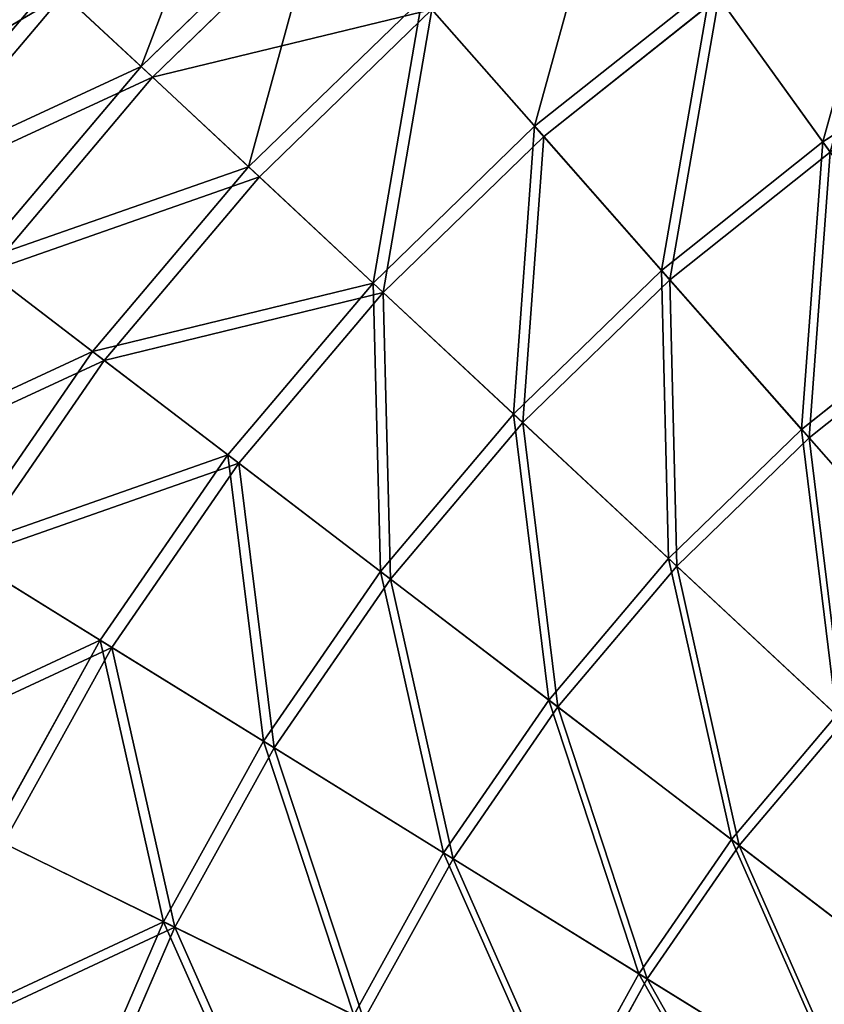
# Model space of a CAD drawing. Extents: x 0 to 1840, y 0 to 334.
# Tile 30 of 109: x 52 to 98, y 215 to 271. Entities that reach past the tile are written whole.
import ezdxf

# ---------------------------------------------------------------- set-up
doc = ezdxf.new("R2010")
doc.units = 0
doc.layers.get('0').update_dxf_attribs({"color": 13, "linetype": 'CONTINUOUS'})

# ---------------------------------------------------------------- blocks, each defined once
blk = doc.blocks.new('GROUP_4')
for p, q in [((59.194, 268.363, 77.78), (69.611, 278.483, 77.78)), ((70.195, 277.82, 77.308), (59.84, 267.76, 77.308)), ((44.312, 261.48, 63.143), (54.126, 273.092, 63.143)), ((54.126, 273.092, 63.143), (59.194, 268.363, 77.78)), ((54.803, 272.46, 62.759), (45.047, 260.918, 62.759)), ((59.84, 267.76, 77.308), (54.803, 272.46, 62.759)), ((81.5, 264.978, 104.675), (91.478, 272.928, 104.675)), ((91.478, 272.928, 104.675), (97.836, 264.09, 116.673)), ((65.288, 262.677, 91.669), (75.118, 272.227, 91.669)), ((81.5, 264.978, 104.675), (75.118, 272.227, 91.669)), ((91.93, 272.3, 104.039), (82.011, 264.397, 104.039)), ((98.249, 263.516, 115.964), (91.93, 272.3, 104.039)), ((75.669, 271.602, 91.112), (65.897, 262.109, 91.112)), ((82.011, 264.397, 104.039), (75.669, 271.602, 91.112)), ((97.836, 264.09, 116.673), (107.648, 270.443, 116.673)), ((49.819, 257.271, 77.78), (59.194, 268.363, 77.78)), ((59.194, 268.363, 77.78), (65.288, 262.677, 91.669)), ((59.84, 267.76, 77.308), (50.521, 256.734, 77.308)), ((65.897, 262.109, 91.112), (59.84, 267.76, 77.308)), ((72.349, 256.089, 104.675), (81.5, 264.978, 104.675)), ((88.693, 256.806, 116.673), (81.5, 264.978, 104.675)), ((82.011, 264.397, 104.039), (72.915, 255.561, 104.039)), ((89.161, 256.275, 115.964), (82.011, 264.397, 104.039)), ((88.693, 256.806, 116.673), (97.836, 264.09, 116.673)), ((97.836, 264.09, 116.673), (104.851, 254.34, 127.547)), ((98.249, 263.516, 115.964), (89.161, 256.275, 115.964)), ((56.441, 252.21, 91.669), (65.288, 262.677, 91.669)), ((65.288, 262.677, 91.669), (72.349, 256.089, 104.675)), ((65.897, 262.109, 91.112), (57.102, 251.704, 91.112)), ((72.915, 255.561, 104.039), (65.897, 262.109, 91.112)), ((56.441, 252.21, 91.669), (49.819, 257.271, 77.78)), ((57.102, 251.704, 91.112), (50.521, 256.734, 77.308)), ((80.309, 248.661, 116.673), (88.693, 256.806, 116.673)), ((89.161, 256.275, 115.964), (80.827, 248.178, 115.964)), ((96.631, 247.79, 127.547), (88.693, 256.806, 116.673)), ((97.05, 247.313, 126.772), (89.161, 256.275, 115.964)), ((64.113, 246.345, 104.675), (72.349, 256.089, 104.675)), ((72.349, 256.089, 104.675), (80.309, 248.661, 116.673)), ((72.915, 255.561, 104.039), (64.729, 245.875, 104.039)), ((80.827, 248.178, 115.964), (72.915, 255.561, 104.039)), ((96.631, 247.79, 127.547), (104.851, 254.34, 127.547)), ((105.222, 253.824, 126.772), (97.05, 247.313, 126.772)), ((48.662, 240.925, 91.669), (56.441, 252.21, 91.669)), ((64.113, 246.345, 104.675), (56.441, 252.21, 91.669)), ((57.102, 251.704, 91.112), (49.37, 240.487, 91.112)), ((64.729, 245.875, 104.039), (57.102, 251.704, 91.112)), ((72.763, 239.734, 116.673), (80.309, 248.661, 116.673)), ((80.309, 248.661, 116.673), (89.092, 240.466, 127.547)), ((80.827, 248.178, 115.964), (73.326, 239.304, 115.964)), ((89.556, 240.033, 126.772), (80.827, 248.178, 115.964)), ((89.092, 240.466, 127.547), (96.631, 247.79, 127.547)), ((105.235, 238.016, 137.192), (96.631, 247.79, 127.547)), ((97.05, 247.313, 126.772), (89.556, 240.033, 126.772)), ((105.602, 237.599, 136.359), (97.05, 247.313, 126.772)), ((56.873, 235.841, 104.675), (64.113, 246.345, 104.675)), ((72.763, 239.734, 116.673), (64.113, 246.345, 104.675)), ((64.729, 245.875, 104.039), (57.531, 235.433, 104.039)), ((73.326, 239.304, 115.964), (64.729, 245.875, 104.039)), ((48.662, 240.925, 91.669), (56.873, 235.841, 104.675)), ((49.37, 240.487, 91.112), (57.531, 235.433, 104.039)), ((82.307, 232.439, 127.547), (89.092, 240.466, 127.547)), ((89.092, 240.466, 127.547), (98.612, 231.583, 137.192)), ((66.129, 230.109, 116.673), (72.763, 239.734, 116.673)), ((82.307, 232.439, 127.547), (72.763, 239.734, 116.673)), ((89.556, 240.033, 126.772), (82.812, 232.053, 126.772)), ((99.019, 231.204, 136.359), (89.556, 240.033, 126.772)), ((73.326, 239.304, 115.964), (66.731, 229.737, 115.964)), ((82.812, 232.053, 126.772), (73.326, 239.304, 115.964)), ((50.697, 224.678, 104.675), (56.873, 235.841, 104.675)), ((56.873, 235.841, 104.675), (66.129, 230.109, 116.673)), ((57.531, 235.433, 104.039), (51.392, 224.337, 104.039)), ((57.531, 235.433, 104.039), (66.731, 229.737, 115.964)), ((76.342, 223.785, 127.547), (82.307, 232.439, 127.547)), ((92.653, 224.532, 137.192), (82.307, 232.439, 127.547)), ((82.812, 232.053, 126.772), (76.882, 223.451, 126.772)), ((93.094, 224.194, 136.359), (82.812, 232.053, 126.772)), ((92.653, 224.532, 137.192), (98.612, 231.583, 137.192)), ((99.019, 231.204, 136.359), (93.094, 224.194, 136.359)), ((60.47, 219.881, 116.673), (66.129, 230.109, 116.673)), ((66.129, 230.109, 116.673), (76.342, 223.785, 127.547)), ((66.731, 229.737, 115.964), (61.106, 219.569, 115.964)), ((66.731, 229.737, 115.964), (76.882, 223.451, 126.772)), ((60.47, 219.881, 116.673), (50.697, 224.678, 104.675)), ((87.413, 216.93, 137.192), (92.653, 224.532, 137.192)), ((103.7, 216.087, 145.517), (92.653, 224.532, 137.192)), ((51.392, 224.337, 104.039), (61.106, 219.569, 115.964)), ((93.094, 224.194, 136.359), (87.885, 216.637, 136.359)), ((104.075, 215.801, 144.634), (93.094, 224.194, 136.359)), ((71.254, 214.589, 127.547), (76.342, 223.785, 127.547)), ((76.882, 223.451, 126.772), (71.824, 214.309, 126.772)), ((76.342, 223.785, 127.547), (87.413, 216.93, 137.192)), ((76.882, 223.451, 126.772), (87.885, 216.637, 136.359)), ((55.841, 209.147, 116.673), (60.47, 219.881, 116.673)), ((61.106, 219.569, 115.964), (56.504, 208.899, 115.964)), ((71.254, 214.589, 127.547), (60.47, 219.881, 116.673)), ((61.106, 219.569, 115.964), (71.824, 214.309, 126.772)), ((82.943, 208.851, 137.192), (87.413, 216.93, 137.192)), ((87.885, 216.637, 136.359), (83.442, 208.606, 136.359)), ((87.413, 216.93, 137.192), (99.235, 209.609, 145.517)), ((87.885, 216.637, 136.359), (99.636, 209.361, 144.634))]:
    blk.add_line(p, q)
mesh = blk.add_polyface()
corners = [(59.194, 268.363, 77.78), (65.031, 283.686, 63.143), (54.126, 273.092, 63.143), (69.611, 278.483, 77.78)]
mesh.append_faces([[corners[k] for k in face] for face in [(0, 1, 2), (1, 0, 3)]], dxfattribs={"vtx0": -1})
mesh = blk.add_polyface()
corners = [(70.195, 277.82, 77.308), (54.803, 272.46, 62.759), (65.643, 282.991, 62.759), (59.84, 267.76, 77.308)]
mesh.append_faces([[corners[k] for k in face] for face in [(0, 1, 2), (1, 0, 3)]], dxfattribs={"vtx0": -1})
mesh = blk.add_polyface()
corners = [(81.5, 264.978, 104.675), (85.838, 280.767, 91.669), (75.118, 272.227, 91.669), (91.478, 272.928, 104.675)]
mesh.append_faces([[corners[k] for k in face] for face in [(0, 1, 2), (1, 0, 3)]], dxfattribs={"vtx0": -1})
mesh = blk.add_polyface()
corners = [(91.93, 272.3, 104.039), (75.669, 271.602, 91.112), (86.324, 280.091, 91.112), (82.011, 264.397, 104.039)]
mesh.append_faces([[corners[k] for k in face] for face in [(0, 1, 2), (1, 0, 3)]], dxfattribs={"vtx0": -1})
mesh = blk.add_polyface()
corners = [(97.836, 264.09, 116.673), (102.187, 279.862, 104.675), (91.478, 272.928, 104.675), (107.648, 270.443, 116.673)]
mesh.append_faces([[corners[k] for k in face] for face in [(0, 1, 2), (1, 0, 3)]], dxfattribs={"vtx0": -1})
mesh = blk.add_polyface()
corners = [(102.575, 279.192, 104.039), (98.249, 263.516, 115.964), (91.93, 272.3, 104.039), (108.003, 269.831, 115.964)]
mesh.append_faces([[corners[k] for k in face] for face in [(0, 1, 2), (1, 0, 3)]], dxfattribs={"vtx0": -1})
mesh = blk.add_polyface()
corners = [(65.288, 262.677, 91.669), (69.611, 278.483, 77.78), (59.194, 268.363, 77.78), (75.118, 272.227, 91.669)]
mesh.append_faces([[corners[k] for k in face] for face in [(0, 1, 2), (1, 0, 3)]], dxfattribs={"vtx0": -1})
mesh = blk.add_polyface()
corners = [(75.669, 271.602, 91.112), (59.84, 267.76, 77.308), (70.195, 277.82, 77.308), (65.897, 262.109, 91.112)]
mesh.append_faces([[corners[k] for k in face] for face in [(0, 1, 2), (1, 0, 3)]], dxfattribs={"vtx0": -1})
mesh = blk.add_polyface()
corners = [(54.126, 273.092, 63.143), (39.973, 264.797, 47.897), (44.312, 261.48, 63.143), (50.133, 276.818, 47.897)]
mesh.append_faces([[corners[k] for k in face] for face in [(0, 1, 2), (1, 0, 3)]], dxfattribs={"vtx0": -1})
mesh = blk.add_polyface()
corners = [(40.735, 264.214, 47.606), (54.803, 272.46, 62.759), (45.047, 260.918, 62.759), (50.834, 276.163, 47.606)]
mesh.append_faces([[corners[k] for k in face] for face in [(0, 1, 2), (1, 0, 3)]], dxfattribs={"vtx0": -1})
mesh = blk.add_polyface()
corners = [(59.194, 268.363, 77.78), (44.312, 261.48, 63.143), (49.819, 257.271, 77.78), (54.126, 273.092, 63.143)]
mesh.append_faces([[corners[k] for k in face] for face in [(0, 1, 2), (1, 0, 3)]], dxfattribs={"vtx0": -1})
mesh = blk.add_polyface()
corners = [(45.047, 260.918, 62.759), (59.84, 267.76, 77.308), (50.521, 256.734, 77.308), (54.803, 272.46, 62.759)]
mesh.append_faces([[corners[k] for k in face] for face in [(0, 1, 2), (1, 0, 3)]], dxfattribs={"vtx0": -1})
mesh = blk.add_polyface()
corners = [(88.693, 256.806, 116.673), (91.478, 272.928, 104.675), (81.5, 264.978, 104.675), (97.836, 264.09, 116.673)]
mesh.append_faces([[corners[k] for k in face] for face in [(0, 1, 2), (1, 0, 3)]], dxfattribs={"vtx0": -1})
mesh = blk.add_polyface()
corners = [(72.349, 256.089, 104.675), (75.118, 272.227, 91.669), (65.288, 262.677, 91.669), (81.5, 264.978, 104.675)]
mesh.append_faces([[corners[k] for k in face] for face in [(0, 1, 2), (1, 0, 3)]], dxfattribs={"vtx0": -1})
mesh = blk.add_polyface()
corners = [(91.93, 272.3, 104.039), (89.161, 256.275, 115.964), (82.011, 264.397, 104.039), (98.249, 263.516, 115.964)]
mesh.append_faces([[corners[k] for k in face] for face in [(0, 1, 2), (1, 0, 3)]], dxfattribs={"vtx0": -1})
mesh = blk.add_polyface()
corners = [(75.669, 271.602, 91.112), (72.915, 255.561, 104.039), (65.897, 262.109, 91.112), (82.011, 264.397, 104.039)]
mesh.append_faces([[corners[k] for k in face] for face in [(0, 1, 2), (1, 0, 3)]], dxfattribs={"vtx0": -1})
mesh = blk.add_polyface()
corners = [(104.851, 254.34, 127.547), (107.648, 270.443, 116.673), (97.836, 264.09, 116.673), (113.674, 260.052, 127.547)]
mesh.append_faces([[corners[k] for k in face] for face in [(0, 1, 2), (1, 0, 3)]], dxfattribs={"vtx0": -1})
mesh = blk.add_polyface()
corners = [(65.288, 262.677, 91.669), (49.819, 257.271, 77.78), (56.441, 252.21, 91.669), (59.194, 268.363, 77.78)]
mesh.append_faces([[corners[k] for k in face] for face in [(0, 1, 2), (1, 0, 3)]], dxfattribs={"vtx0": -1})
mesh = blk.add_polyface()
corners = [(50.521, 256.734, 77.308), (65.897, 262.109, 91.112), (57.102, 251.704, 91.112), (59.84, 267.76, 77.308)]
mesh.append_faces([[corners[k] for k in face] for face in [(0, 1, 2), (1, 0, 3)]], dxfattribs={"vtx0": -1})
mesh = blk.add_polyface()
corners = [(80.309, 248.661, 116.673), (81.5, 264.978, 104.675), (72.349, 256.089, 104.675), (88.693, 256.806, 116.673)]
mesh.append_faces([[corners[k] for k in face] for face in [(0, 1, 2), (1, 0, 3)]], dxfattribs={"vtx0": -1})
mesh = blk.add_polyface()
corners = [(82.011, 264.397, 104.039), (80.827, 248.178, 115.964), (72.915, 255.561, 104.039), (89.161, 256.275, 115.964)]
mesh.append_faces([[corners[k] for k in face] for face in [(0, 1, 2), (1, 0, 3)]], dxfattribs={"vtx0": -1})
mesh = blk.add_polyface()
corners = [(96.631, 247.79, 127.547), (97.836, 264.09, 116.673), (88.693, 256.806, 116.673), (104.851, 254.34, 127.547)]
mesh.append_faces([[corners[k] for k in face] for face in [(0, 1, 2), (1, 0, 3)]], dxfattribs={"vtx0": -1})
mesh = blk.add_polyface()
corners = [(98.249, 263.516, 115.964), (97.05, 247.313, 126.772), (89.161, 256.275, 115.964), (105.222, 253.824, 126.772)]
mesh.append_faces([[corners[k] for k in face] for face in [(0, 1, 2), (1, 0, 3)]], dxfattribs={"vtx0": -1})
mesh = blk.add_polyface()
corners = [(72.349, 256.089, 104.675), (56.441, 252.21, 91.669), (64.113, 246.345, 104.675), (65.288, 262.677, 91.669)]
mesh.append_faces([[corners[k] for k in face] for face in [(0, 1, 2), (1, 0, 3)]], dxfattribs={"vtx0": -1})
mesh = blk.add_polyface()
corners = [(57.102, 251.704, 91.112), (72.915, 255.561, 104.039), (64.729, 245.875, 104.039), (65.897, 262.109, 91.112)]
mesh.append_faces([[corners[k] for k in face] for face in [(0, 1, 2), (1, 0, 3)]], dxfattribs={"vtx0": -1})
mesh = blk.add_polyface()
corners = [(56.441, 252.21, 91.669), (41.576, 245.313, 77.78), (48.662, 240.925, 91.669), (49.819, 257.271, 77.78)]
mesh.append_faces([[corners[k] for k in face] for face in [(0, 1, 2), (1, 0, 3)]], dxfattribs={"vtx0": -1})
mesh = blk.add_polyface()
corners = [(42.327, 244.848, 77.308), (57.102, 251.704, 91.112), (49.37, 240.487, 91.112), (50.521, 256.734, 77.308)]
mesh.append_faces([[corners[k] for k in face] for face in [(0, 1, 2), (1, 0, 3)]], dxfattribs={"vtx0": -1})
mesh = blk.add_polyface()
corners = [(89.092, 240.466, 127.547), (88.693, 256.806, 116.673), (80.309, 248.661, 116.673), (96.631, 247.79, 127.547)]
mesh.append_faces([[corners[k] for k in face] for face in [(0, 1, 2), (1, 0, 3)]], dxfattribs={"vtx0": -1})
mesh = blk.add_polyface()
corners = [(89.161, 256.275, 115.964), (89.556, 240.033, 126.772), (80.827, 248.178, 115.964), (97.05, 247.313, 126.772)]
mesh.append_faces([[corners[k] for k in face] for face in [(0, 1, 2), (1, 0, 3)]], dxfattribs={"vtx0": -1})
mesh = blk.add_polyface()
corners = [(72.763, 239.734, 116.673), (72.349, 256.089, 104.675), (64.113, 246.345, 104.675), (80.309, 248.661, 116.673)]
mesh.append_faces([[corners[k] for k in face] for face in [(0, 1, 2), (1, 0, 3)]], dxfattribs={"vtx0": -1})
mesh = blk.add_polyface()
corners = [(72.915, 255.561, 104.039), (73.326, 239.304, 115.964), (64.729, 245.875, 104.039), (80.827, 248.178, 115.964)]
mesh.append_faces([[corners[k] for k in face] for face in [(0, 1, 2), (1, 0, 3)]], dxfattribs={"vtx0": -1})
mesh = blk.add_polyface()
corners = [(105.235, 238.016, 137.192), (104.851, 254.34, 127.547), (96.631, 247.79, 127.547), (112.456, 243.769, 137.192)]
mesh.append_faces([[corners[k] for k in face] for face in [(0, 1, 2), (1, 0, 3)]], dxfattribs={"vtx0": -1})
mesh = blk.add_polyface()
corners = [(105.222, 253.824, 126.772), (105.602, 237.599, 136.359), (97.05, 247.313, 126.772), (112.78, 243.318, 136.359)]
mesh.append_faces([[corners[k] for k in face] for face in [(0, 1, 2), (1, 0, 3)]], dxfattribs={"vtx0": -1})
mesh = blk.add_polyface()
corners = [(64.113, 246.345, 104.675), (48.662, 240.925, 91.669), (56.873, 235.841, 104.675), (56.441, 252.21, 91.669)]
mesh.append_faces([[corners[k] for k in face] for face in [(0, 1, 2), (1, 0, 3)]], dxfattribs={"vtx0": -1})
mesh = blk.add_polyface()
corners = [(49.37, 240.487, 91.112), (64.729, 245.875, 104.039), (57.531, 235.433, 104.039), (57.102, 251.704, 91.112)]
mesh.append_faces([[corners[k] for k in face] for face in [(0, 1, 2), (1, 0, 3)]], dxfattribs={"vtx0": -1})
mesh = blk.add_polyface()
corners = [(82.307, 232.439, 127.547), (80.309, 248.661, 116.673), (72.763, 239.734, 116.673), (89.092, 240.466, 127.547)]
mesh.append_faces([[corners[k] for k in face] for face in [(0, 1, 2), (1, 0, 3)]], dxfattribs={"vtx0": -1})
mesh = blk.add_polyface()
corners = [(80.827, 248.178, 115.964), (82.812, 232.053, 126.772), (73.326, 239.304, 115.964), (89.556, 240.033, 126.772)]
mesh.append_faces([[corners[k] for k in face] for face in [(0, 1, 2), (1, 0, 3)]], dxfattribs={"vtx0": -1})
mesh = blk.add_polyface()
corners = [(98.612, 231.583, 137.192), (96.631, 247.79, 127.547), (89.092, 240.466, 127.547), (105.235, 238.016, 137.192)]
mesh.append_faces([[corners[k] for k in face] for face in [(0, 1, 2), (1, 0, 3)]], dxfattribs={"vtx0": -1})
mesh = blk.add_polyface()
corners = [(97.05, 247.313, 126.772), (99.019, 231.204, 136.359), (89.556, 240.033, 126.772), (105.602, 237.599, 136.359)]
mesh.append_faces([[corners[k] for k in face] for face in [(0, 1, 2), (1, 0, 3)]], dxfattribs={"vtx0": -1})
mesh = blk.add_polyface()
corners = [(66.129, 230.109, 116.673), (64.113, 246.345, 104.675), (56.873, 235.841, 104.675), (72.763, 239.734, 116.673)]
mesh.append_faces([[corners[k] for k in face] for face in [(0, 1, 2), (1, 0, 3)]], dxfattribs={"vtx0": -1})
mesh = blk.add_polyface()
corners = [(64.729, 245.875, 104.039), (66.731, 229.737, 115.964), (57.531, 235.433, 104.039), (73.326, 239.304, 115.964)]
mesh.append_faces([[corners[k] for k in face] for face in [(0, 1, 2), (1, 0, 3)]], dxfattribs={"vtx0": -1})
mesh = blk.add_polyface()
corners = [(56.873, 235.841, 104.675), (42.027, 228.933, 91.669), (50.697, 224.678, 104.675), (48.662, 240.925, 91.669)]
mesh.append_faces([[corners[k] for k in face] for face in [(0, 1, 2), (1, 0, 3)]], dxfattribs={"vtx0": -1})
mesh = blk.add_polyface()
corners = [(42.775, 228.566, 91.112), (57.531, 235.433, 104.039), (51.392, 224.337, 104.039), (49.37, 240.487, 91.112)]
mesh.append_faces([[corners[k] for k in face] for face in [(0, 1, 2), (1, 0, 3)]], dxfattribs={"vtx0": -1})
mesh = blk.add_polyface()
corners = [(92.653, 224.532, 137.192), (89.092, 240.466, 127.547), (82.307, 232.439, 127.547), (98.612, 231.583, 137.192)]
mesh.append_faces([[corners[k] for k in face] for face in [(0, 1, 2), (1, 0, 3)]], dxfattribs={"vtx0": -1})
mesh = blk.add_polyface()
corners = [(76.342, 223.785, 127.547), (72.763, 239.734, 116.673), (66.129, 230.109, 116.673), (82.307, 232.439, 127.547)]
mesh.append_faces([[corners[k] for k in face] for face in [(0, 1, 2), (1, 0, 3)]], dxfattribs={"vtx0": -1})
mesh = blk.add_polyface()
corners = [(89.556, 240.033, 126.772), (93.094, 224.194, 136.359), (82.812, 232.053, 126.772), (99.019, 231.204, 136.359)]
mesh.append_faces([[corners[k] for k in face] for face in [(0, 1, 2), (1, 0, 3)]], dxfattribs={"vtx0": -1})
mesh = blk.add_polyface()
corners = [(73.326, 239.304, 115.964), (76.882, 223.451, 126.772), (66.731, 229.737, 115.964), (82.812, 232.053, 126.772)]
mesh.append_faces([[corners[k] for k in face] for face in [(0, 1, 2), (1, 0, 3)]], dxfattribs={"vtx0": -1})
mesh = blk.add_polyface()
corners = [(60.47, 219.881, 116.673), (56.873, 235.841, 104.675), (50.697, 224.678, 104.675), (66.129, 230.109, 116.673)]
mesh.append_faces([[corners[k] for k in face] for face in [(0, 1, 2), (1, 0, 3)]], dxfattribs={"vtx0": -1})
mesh = blk.add_polyface()
corners = [(57.531, 235.433, 104.039), (61.106, 219.569, 115.964), (51.392, 224.337, 104.039), (66.731, 229.737, 115.964)]
mesh.append_faces([[corners[k] for k in face] for face in [(0, 1, 2), (1, 0, 3)]], dxfattribs={"vtx0": -1})
mesh = blk.add_polyface()
corners = [(87.413, 216.93, 137.192), (82.307, 232.439, 127.547), (76.342, 223.785, 127.547), (92.653, 224.532, 137.192)]
mesh.append_faces([[corners[k] for k in face] for face in [(0, 1, 2), (1, 0, 3)]], dxfattribs={"vtx0": -1})
mesh = blk.add_polyface()
corners = [(82.812, 232.053, 126.772), (87.885, 216.637, 136.359), (76.882, 223.451, 126.772), (93.094, 224.194, 136.359)]
mesh.append_faces([[corners[k] for k in face] for face in [(0, 1, 2), (1, 0, 3)]], dxfattribs={"vtx0": -1})
mesh = blk.add_polyface()
corners = [(103.7, 216.087, 145.517), (98.612, 231.583, 137.192), (92.653, 224.532, 137.192), (108.779, 222.096, 145.517)]
mesh.append_faces([[corners[k] for k in face] for face in [(0, 1, 2), (1, 0, 3)]], dxfattribs={"vtx0": -1})
mesh = blk.add_polyface()
corners = [(99.019, 231.204, 136.359), (104.075, 215.801, 144.634), (93.094, 224.194, 136.359), (109.124, 221.775, 144.634)]
mesh.append_faces([[corners[k] for k in face] for face in [(0, 1, 2), (1, 0, 3)]], dxfattribs={"vtx0": -1})
mesh = blk.add_polyface()
corners = [(71.254, 214.589, 127.547), (66.129, 230.109, 116.673), (60.47, 219.881, 116.673), (76.342, 223.785, 127.547)]
mesh.append_faces([[corners[k] for k in face] for face in [(0, 1, 2), (1, 0, 3)]], dxfattribs={"vtx0": -1})
mesh = blk.add_polyface()
corners = [(66.731, 229.737, 115.964), (71.824, 214.309, 126.772), (61.106, 219.569, 115.964), (76.882, 223.451, 126.772)]
mesh.append_faces([[corners[k] for k in face] for face in [(0, 1, 2), (1, 0, 3)]], dxfattribs={"vtx0": -1})
mesh = blk.add_polyface()
corners = [(60.47, 219.881, 116.673), (45.644, 212.963, 104.675), (55.841, 209.147, 116.673), (50.697, 224.678, 104.675)]
mesh.append_faces([[corners[k] for k in face] for face in [(0, 1, 2), (1, 0, 3)]], dxfattribs={"vtx0": -1})
mesh = blk.add_polyface()
corners = [(99.235, 209.609, 145.517), (92.653, 224.532, 137.192), (87.413, 216.93, 137.192), (103.7, 216.087, 145.517)]
mesh.append_faces([[corners[k] for k in face] for face in [(0, 1, 2), (1, 0, 3)]], dxfattribs={"vtx0": -1})
mesh = blk.add_polyface()
corners = [(46.369, 212.692, 104.039), (61.106, 219.569, 115.964), (56.504, 208.899, 115.964), (51.392, 224.337, 104.039)]
mesh.append_faces([[corners[k] for k in face] for face in [(0, 1, 2), (1, 0, 3)]], dxfattribs={"vtx0": -1})
mesh = blk.add_polyface()
corners = [(93.094, 224.194, 136.359), (99.636, 209.361, 144.634), (87.885, 216.637, 136.359), (104.075, 215.801, 144.634)]
mesh.append_faces([[corners[k] for k in face] for face in [(0, 1, 2), (1, 0, 3)]], dxfattribs={"vtx0": -1})
mesh = blk.add_polyface()
corners = [(82.943, 208.851, 137.192), (76.342, 223.785, 127.547), (71.254, 214.589, 127.547), (87.413, 216.93, 137.192)]
mesh.append_faces([[corners[k] for k in face] for face in [(0, 1, 2), (1, 0, 3)]], dxfattribs={"vtx0": -1})
mesh = blk.add_polyface()
corners = [(76.882, 223.451, 126.772), (83.442, 208.606, 136.359), (71.824, 214.309, 126.772), (87.885, 216.637, 136.359)]
mesh.append_faces([[corners[k] for k in face] for face in [(0, 1, 2), (1, 0, 3)]], dxfattribs={"vtx0": -1})
mesh = blk.add_polyface()
corners = [(67.091, 204.937, 127.547), (60.47, 219.881, 116.673), (55.841, 209.147, 116.673), (71.254, 214.589, 127.547)]
mesh.append_faces([[corners[k] for k in face] for face in [(0, 1, 2), (1, 0, 3)]], dxfattribs={"vtx0": -1})
mesh = blk.add_polyface()
corners = [(61.106, 219.569, 115.964), (67.686, 204.715, 126.772), (56.504, 208.899, 115.964), (71.824, 214.309, 126.772)]
mesh.append_faces([[corners[k] for k in face] for face in [(0, 1, 2), (1, 0, 3)]], dxfattribs={"vtx0": -1})
mesh = blk.add_polyface()
corners = [(95.426, 202.725, 145.517), (87.413, 216.93, 137.192), (82.943, 208.851, 137.192), (99.235, 209.609, 145.517)]
mesh.append_faces([[corners[k] for k in face] for face in [(0, 1, 2), (1, 0, 3)]], dxfattribs={"vtx0": -1})
mesh = blk.add_polyface()
corners = [(87.885, 216.637, 136.359), (95.849, 202.517, 144.634), (83.442, 208.606, 136.359), (99.636, 209.361, 144.634)]
mesh.append_faces([[corners[k] for k in face] for face in [(0, 1, 2), (1, 0, 3)]], dxfattribs={"vtx0": -1})
blk = doc.blocks.new('COMPONENT_7')
blk.add_blockref('GROUP_4', (0, 0))
blk = doc.blocks.new('GROUP_29')
at = {"extrusion": (0, 1, -4.996e-16), "rotation": 180}
blk.add_blockref('COMPONENT_7', (0.025, 334.775, 1507.994), dxfattribs=at)

msp = doc.modelspace()

# ---------------------------------------------------------------- block references
at = {"extrusion": (0, -1, -4.996e-16)}
msp.add_blockref('GROUP_29', (0, 0, -334.295), dxfattribs=at)

doc.saveas('drawing.dxf')
